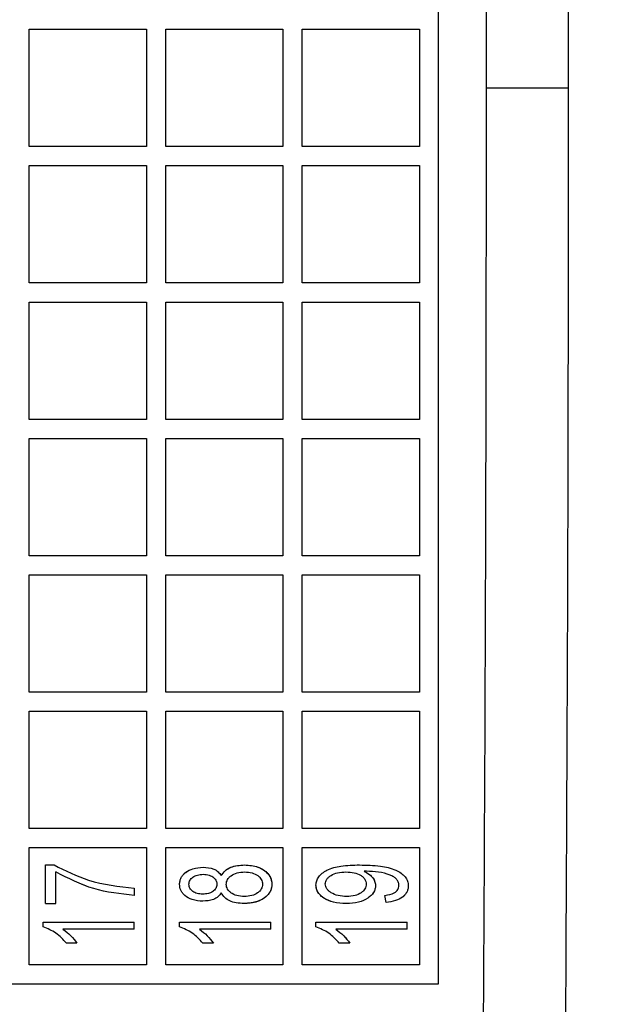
# Model space of a CAD drawing. Header units: inches. Extents: x 144.9 to 238.4, y 214.8 to 247.7.
# Tile 112 of 256: x 152.8774 to 152.9038, y 244.6329 to 244.6773. Entities that reach past the tile are written whole.
import ezdxf

# ---------------------------------------------------------------- set-up
doc = ezdxf.new("R2010")
doc.units = ezdxf.units.IN
doc.header["$LTSCALE"] = 0.25
doc.header["$MEASUREMENT"] = 0
doc.layers.add('ANNOTATIONS', color=1, linetype='Continuous')
doc.layers.add('MOTOR LH', color=7, linetype='Continuous')
doc.styles.add('ARIAL', font='arial.ttf', dxfattribs={"height": 0.09375})
doc.dimstyles.new('STANDARD$0', dxfattribs={"dimtxt": 0.09375, "dimasz": 0.09375, "dimexe": 0.03125, "dimexo": 0.046875, "dimgap": 0.09, "dimtad": 0, "dimtih": 1, "dimtoh": 1, "dimdec": 4, "dimzin": 0, "dimdsep": 46, "dimtxsty": 'ARIAL', "dimcen": 0.09, "dimadec": 0, "dimazin": 0, "dimtfac": 1, "dimtdec": 4, "dimtofl": 0, "dimtmove": 0, "dimatfit": 1, "dimfxl": 1, "dimtolj": 1, "dimtzin": 0, "dimarcsym": 0})

# ---------------------------------------------------------------- blocks, each defined once
blk = doc.blocks.new('*D64')
at = {"layer": 'ANNOTATIONS', "color": 0, "lineweight": -2, "transparency": 16777216}
for p, q in [((152.282685, 244.721067), (152.282685, 245.687367)), ((153.42331, 243.537674), (153.42331, 245.687367)), ((152.376435, 245.656117), (152.567887, 245.656117)), ((153.32956, 245.656117), (153.138107, 245.656117))]:
    blk.add_line(p, q, dxfattribs=at)
at = {"layer": 'ANNOTATIONS', "color": 0, "transparency": 16777216}
for points in [[(152.376435, 245.671742), (152.376435, 245.640492), (152.282685, 245.656117)], [(153.32956, 245.671742), (153.32956, 245.640492), (153.42331, 245.656117)]]:
    blk.add_solid(points, dxfattribs=at)
at = {"layer": 'defpoints', "color": 0, "transparency": 16777216}
for p in [(152.282685, 245.656117), (152.282685, 244.674192), (153.42331, 243.490799)]:
    blk.add_point(p, dxfattribs=at)
at = {"layer": 'ANNOTATIONS', "color": 0, "transparency": 16777216, "insert": (152.852997, 245.656117), "char_height": 0.09375, "attachment_point": 5, "style": 'ARIAL'}
blk.add_mtext('\\A1;18 5/8"', dxfattribs=at)
blk = doc.blocks.new('*D66')
at = {"layer": 'ANNOTATIONS', "color": 0, "lineweight": -2, "transparency": 16777216}
for p, q in [((151.994349, 244.785083), (151.994349, 246.05373)), ((153.42331, 243.537674), (153.42331, 246.05373)), ((152.088099, 246.02248), (152.504488, 246.02248)), ((153.32956, 246.02248), (152.913171, 246.02248))]:
    blk.add_line(p, q, dxfattribs=at)
at = {"layer": 'ANNOTATIONS', "color": 0, "transparency": 16777216}
for points in [[(152.088099, 246.038105), (152.088099, 246.006855), (151.994349, 246.02248)], [(153.32956, 246.038105), (153.32956, 246.006855), (153.42331, 246.02248)]]:
    blk.add_solid(points, dxfattribs=at)
at = {"layer": 'defpoints', "color": 0, "transparency": 16777216}
for p in [(153.42331, 246.02248), (151.994349, 244.738208), (153.42331, 243.490799)]:
    blk.add_point(p, dxfattribs=at)
at = {"layer": 'ANNOTATIONS', "color": 0, "transparency": 16777216, "insert": (152.708829, 246.02248), "char_height": 0.09375, "attachment_point": 5, "style": 'ARIAL'}
blk.add_mtext('\\A1;24""', dxfattribs=at)

msp = doc.modelspace()

# ---------------------------------------------------------------- linework, layer by layer
at = {"layer": 'MOTOR LH'}
for p, q in [((152.877783, 244.676837), (152.883074, 244.676837)), ((152.877783, 244.671546), (152.877783, 244.676837)), ((152.883074, 244.676837), (152.883074, 244.671546)), ((152.883935, 244.671546), (152.883935, 244.676837)), ((152.883935, 244.676837), (152.889225, 244.676837)), ((152.889225, 244.676837), (152.889225, 244.671546)), ((152.890086, 244.671546), (152.890086, 244.676837)), ((152.890086, 244.676837), (152.895377, 244.676837)), ((152.895377, 244.676837), (152.895377, 244.671546)), ((152.883074, 244.671546), (152.877783, 244.671546)), ((152.889225, 244.671546), (152.883935, 244.671546)), ((152.895377, 244.671546), (152.890086, 244.671546)), ((152.877783, 244.670685), (152.883074, 244.670685)), ((152.877783, 244.665395), (152.877783, 244.670685)), ((152.883074, 244.670685), (152.883074, 244.665395)), ((152.883935, 244.665395), (152.883935, 244.670685)), ((152.883935, 244.670685), (152.889225, 244.670685)), ((152.889225, 244.670685), (152.889225, 244.665395)), ((152.890086, 244.665395), (152.890086, 244.670685)), ((152.890086, 244.670685), (152.895377, 244.670685)), ((152.895377, 244.670685), (152.895377, 244.665395)), ((152.883074, 244.665395), (152.877783, 244.665395)), ((152.889225, 244.665395), (152.883935, 244.665395)), ((152.895377, 244.665395), (152.890086, 244.665395)), ((152.877783, 244.659243), (152.877783, 244.664534)), ((152.877783, 244.664534), (152.883074, 244.664534)), ((152.883074, 244.664534), (152.883074, 244.659243)), ((152.883935, 244.659243), (152.883935, 244.664534)), ((152.883935, 244.664534), (152.889225, 244.664534)), ((152.889225, 244.664534), (152.889225, 244.659243)), ((152.890086, 244.659243), (152.890086, 244.664534)), ((152.890086, 244.664534), (152.895377, 244.664534)), ((152.895377, 244.664534), (152.895377, 244.659243)), ((152.883074, 244.659243), (152.877783, 244.659243)), ((152.889225, 244.659243), (152.883935, 244.659243)), ((152.895377, 244.659243), (152.890086, 244.659243)), ((152.877783, 244.658382), (152.883074, 244.658382)), ((152.877783, 244.653092), (152.877783, 244.658382)), ((152.883074, 244.658382), (152.883074, 244.653092)), ((152.883935, 244.653092), (152.883935, 244.658382)), ((152.883935, 244.658382), (152.889225, 244.658382)), ((152.889225, 244.658382), (152.889225, 244.653092)), ((152.890086, 244.653092), (152.890086, 244.658382)), ((152.890086, 244.658382), (152.895377, 244.658382)), ((152.895377, 244.658382), (152.895377, 244.653092)), ((152.883074, 244.653092), (152.877783, 244.653092)), ((152.889225, 244.653092), (152.883935, 244.653092)), ((152.895377, 244.653092), (152.890086, 244.653092)), ((152.877783, 244.65223), (152.883074, 244.65223)), ((152.877783, 244.64694), (152.877783, 244.65223)), ((152.883074, 244.65223), (152.883074, 244.64694)), ((152.883935, 244.64694), (152.883935, 244.65223)), ((152.883935, 244.65223), (152.889225, 244.65223)), ((152.889225, 244.65223), (152.889225, 244.64694)), ((152.890086, 244.64694), (152.890086, 244.65223)), ((152.890086, 244.65223), (152.895377, 244.65223)), ((152.895377, 244.65223), (152.895377, 244.64694)), ((152.883074, 244.64694), (152.877783, 244.64694)), ((152.889225, 244.64694), (152.883935, 244.64694)), ((152.895377, 244.64694), (152.890086, 244.64694)), ((152.877783, 244.646079), (152.883074, 244.646079)), ((152.877783, 244.640788), (152.877783, 244.646079)), ((152.883074, 244.646079), (152.883074, 244.640788)), ((152.883935, 244.640788), (152.883935, 244.646079)), ((152.883935, 244.646079), (152.889225, 244.646079)), ((152.889225, 244.646079), (152.889225, 244.640788)), ((152.890086, 244.640788), (152.890086, 244.646079)), ((152.890086, 244.646079), (152.895377, 244.646079)), ((152.895377, 244.646079), (152.895377, 244.640788)), ((152.883074, 244.640788), (152.877783, 244.640788)), ((152.889225, 244.640788), (152.883935, 244.640788)), ((152.895377, 244.640788), (152.890086, 244.640788)), ((152.877783, 244.639927), (152.883074, 244.639927)), ((152.877783, 244.634637), (152.877783, 244.639927)), ((152.883074, 244.639927), (152.883074, 244.634637)), ((152.883935, 244.639927), (152.889225, 244.639927)), ((152.883935, 244.634637), (152.883935, 244.639927)), ((152.889225, 244.639927), (152.889225, 244.634637)), ((152.890086, 244.639927), (152.895377, 244.639927)), ((152.890086, 244.634637), (152.890086, 244.639927)), ((152.895377, 244.639927), (152.895377, 244.634637)), ((152.878513, 244.637405), (152.878513, 244.639145)), ((152.878513, 244.639145), (152.878901, 244.639145)), ((152.892983, 244.638859), (152.892884, 244.638859)), ((152.878987, 244.637405), (152.878987, 244.638829)), ((152.88252, 244.638091), (152.88252, 244.637774)), ((152.893874, 244.637458), (152.893821, 244.637774)), ((152.878513, 244.637405), (152.878987, 244.637405)), ((152.878407, 244.636356), (152.878407, 244.636561)), ((152.878407, 244.636561), (152.88252, 244.636561)), ((152.88252, 244.636245), (152.879304, 244.636245)), ((152.88252, 244.636245), (152.88252, 244.636561)), ((152.884559, 244.636356), (152.884559, 244.636561)), ((152.884559, 244.636561), (152.888672, 244.636561)), ((152.888672, 244.636245), (152.885455, 244.636245)), ((152.888672, 244.636245), (152.888672, 244.636561)), ((152.89071, 244.636356), (152.89071, 244.636561)), ((152.89071, 244.636561), (152.894823, 244.636561)), ((152.894823, 244.636245), (152.891607, 244.636245)), ((152.894823, 244.636245), (152.894823, 244.636561)), ((152.879936, 244.635612), (152.879462, 244.635612)), ((152.886088, 244.635612), (152.885613, 244.635612)), ((152.892239, 244.635612), (152.891765, 244.635612)), ((152.883074, 244.634637), (152.877783, 244.634637)), ((152.889225, 244.634637), (152.883935, 244.634637)), ((152.895377, 244.634637), (152.890086, 244.634637)), ((152.846164, 244.633776), (152.896238, 244.633776))]:
    msp.add_line(p, q, dxfattribs=at)
for points, knots in [([(152.901957, 244.717086), (152.901995, 244.709979), (152.902072, 244.695765), (152.902084, 244.681383), (152.902089, 244.674192)], [0, 0, 0, 0, 0.500002, 1, 1, 1, 1]), ([(152.8984, 244.674192), (152.898395, 244.681265), (152.898384, 244.695429), (152.898307, 244.709429), (152.898268, 244.716439)], [0, 0, 0, 0, 0.499338, 1, 1, 1, 1]), ([(152.898268, 244.631944), (152.898307, 244.638954), (152.898384, 244.652954), (152.898395, 244.667118), (152.8984, 244.674192)], [0, 0, 0, 0, 0.500662, 1, 1, 1, 1]), ([(152.8984, 244.674192), (152.898913, 244.674192), (152.899977, 244.674192), (152.901198, 244.674192), (152.901931, 244.674192), (152.902038, 244.674192), (152.902089, 244.674192)], [0, 0, 0, 0, 0.2707, 0.562316, 0.789298, 1, 1, 1, 1]), ([(152.902089, 244.674192), (152.902084, 244.667001), (152.902072, 244.652619), (152.901995, 244.638404), (152.901957, 244.631297)], [0, 0, 0, 0, 0.499998, 1, 1, 1, 1]), ([(152.878901, 244.639145), (152.879412, 244.638888), (152.88055, 244.638317), (152.881821, 244.638171), (152.88252, 244.638091)], [0, 0, 0, 0, 0.449493, 1, 1, 1, 1]), ([(152.884559, 244.638272), (152.884564, 244.638325), (152.884573, 244.638429), (152.884629, 244.638575), (152.884717, 244.638704), (152.884885, 244.638858), (152.885189, 244.639012), (152.885469, 244.63903), (152.885625, 244.63904)], [0, 0, 0, 0, 0.110651, 0.215469, 0.320005, 0.429854, 0.682911, 1, 1, 1, 1]), ([(152.884559, 244.638272), (152.884564, 244.638326), (152.884573, 244.638431), (152.884631, 244.638579), (152.884721, 244.638709), (152.88489, 244.63886), (152.885191, 244.639012), (152.885468, 244.63903), (152.885625, 244.63904)], [0, 0, 0, 0, 0.1119733, 0.218124, 0.3242286, 0.4360709, 0.6816281, 1, 1, 1, 1]), ([(152.885625, 244.63904), (152.885788, 244.639029), (152.886031, 244.639012), (152.886308, 244.638848), (152.886399, 244.638725), (152.886444, 244.638664)], [0, 0, 0, 0, 0.513535, 0.760379, 1, 1, 1, 1]), ([(152.885625, 244.63904), (152.885788, 244.639029), (152.88603, 244.639012), (152.886308, 244.638848), (152.886399, 244.638725), (152.886444, 244.638664)], [0, 0, 0, 0, 0.512869, 0.76019, 1, 1, 1, 1]), ([(152.886444, 244.638664), (152.886495, 244.63874), (152.886601, 244.638897), (152.886959, 244.639109), (152.887275, 244.639131), (152.887493, 244.639145)], [0, 0, 0, 0, 0.226181, 0.468942, 1, 1, 1, 1]), ([(152.886444, 244.638664), (152.886498, 244.638743), (152.886607, 244.638905), (152.88697, 244.63911), (152.887281, 244.639131), (152.887493, 244.639145)], [0, 0, 0, 0, 0.23692, 0.482618, 1, 1, 1, 1]), ([(152.887493, 244.639145), (152.887668, 244.639135), (152.887985, 244.639116), (152.888334, 244.638946), (152.888532, 244.638773), (152.88864, 244.638628), (152.888708, 244.63846), (152.888719, 244.638341), (152.888724, 244.638278)], [0, 0, 0, 0, 0.312104, 0.563157, 0.67707, 0.783707, 0.88582, 1, 1, 1, 1]), ([(152.887493, 244.639145), (152.887699, 244.639131), (152.887985, 244.63911), (152.88831, 244.638953), (152.888513, 244.638799), (152.888691, 244.638575), (152.888713, 244.638375), (152.888724, 244.638278)], [0, 0, 0, 0, 0.366243, 0.50671, 0.640682, 0.825332, 1, 1, 1, 1]), ([(152.89071, 244.638239), (152.890718, 244.638304), (152.890733, 244.638435), (152.890836, 244.63862), (152.890995, 244.638784), (152.891318, 244.638986), (152.891895, 244.639133), (152.892395, 244.639141), (152.892678, 244.639145)], [0, 0, 0, 0, 0.082907, 0.166579, 0.263625, 0.370441, 0.643507, 1, 1, 1, 1]), ([(152.89071, 244.638239), (152.890718, 244.638304), (152.890733, 244.638435), (152.890836, 244.63862), (152.890995, 244.638784), (152.891318, 244.638986), (152.891896, 244.639132), (152.892395, 244.639141), (152.892678, 244.639145)], [0, 0, 0, 0, 0.082844, 0.166542, 0.263557, 0.370552, 0.643749, 1, 1, 1, 1]), ([(152.892678, 244.639145), (152.892992, 244.639139), (152.893544, 244.639128), (152.894185, 244.638987), (152.89455, 244.638789), (152.894734, 244.638619), (152.894851, 244.638419), (152.894868, 244.638274), (152.894876, 244.638202)], [0, 0, 0, 0, 0.360116, 0.631695, 0.739151, 0.8332, 0.916262, 1, 1, 1, 1]), ([(152.892884, 244.638859), (152.892954, 244.638824), (152.893087, 244.638757), (152.893248, 244.638607), (152.893369, 244.638429), (152.893389, 244.638289), (152.893399, 244.638219)], [0, 0, 0, 0, 0.268755, 0.5143023, 0.7553895, 1, 1, 1, 1]), ([(152.892884, 244.638859), (152.892958, 244.63882), (152.893097, 244.638746), (152.893261, 244.638593), (152.89337, 244.638416), (152.89339, 244.638285), (152.893399, 244.638219)], [0, 0, 0, 0, 0.289706, 0.541204, 0.770917, 1, 1, 1, 1]), ([(152.894454, 244.638227), (152.894446, 244.638279), (152.894431, 244.638379), (152.894344, 244.638513), (152.894214, 244.638617), (152.893782, 244.638825), (152.893352, 244.638843), (152.892983, 244.638859)], [0, 0, 0, 0, 0.089691, 0.176216, 0.269875, 0.376104, 1, 1, 1, 1]), ([(152.88252, 244.637774), (152.881899, 244.637839), (152.880654, 244.63797), (152.879544, 244.638542), (152.878987, 244.638829)], [0, 0, 0, 0, 0.498498, 1, 1, 1, 1]), ([(152.88252, 244.637774), (152.881898, 244.637839), (152.880653, 244.63797), (152.879543, 244.638542), (152.878987, 244.638829)], [0, 0, 0, 0, 0.4992819, 1, 1, 1, 1]), ([(152.884981, 244.638273), (152.884984, 244.638307), (152.884992, 244.638369), (152.885043, 244.638488), (152.885164, 244.638609), (152.885374, 244.638704), (152.885536, 244.638716), (152.885624, 244.638723)], [0, 0, 0, 0, 0.1189108, 0.21964, 0.4437882, 0.6961884, 1, 1, 1, 1]), ([(152.885624, 244.638723), (152.885718, 244.638717), (152.885892, 244.638705), (152.886076, 244.638602), (152.886172, 244.638501), (152.886232, 244.638407), (152.88624, 244.638327), (152.886246, 244.638278)], [0, 0, 0, 0, 0.331343, 0.608713, 0.719165, 0.824072, 1, 1, 1, 1]), ([(152.886668, 244.638269), (152.886671, 244.638307), (152.886678, 244.638383), (152.886723, 244.63849), (152.886794, 244.638585), (152.886929, 244.638701), (152.887166, 244.638807), (152.887379, 244.638821), (152.887493, 244.638829)], [0, 0, 0, 0, 0.105858, 0.208088, 0.312923, 0.426162, 0.690158, 1, 1, 1, 1]), ([(152.887493, 244.638829), (152.887608, 244.638821), (152.887818, 244.638807), (152.888053, 244.638702), (152.888183, 244.638588), (152.88825, 244.638495), (152.888293, 244.63839), (152.888299, 244.638316), (152.888302, 244.638278)], [0, 0, 0, 0, 0.315043, 0.5784597, 0.6891332, 0.7924422, 0.8940775, 1, 1, 1, 1]), ([(152.891132, 244.63829), (152.891136, 244.638327), (152.891145, 244.6384), (152.891198, 244.638505), (152.891283, 244.638597), (152.891437, 244.638712), (152.891705, 244.63881), (152.891936, 244.638822), (152.892065, 244.638829)], [0, 0, 0, 0, 0.0954346, 0.1874057, 0.2936387, 0.4139581, 0.6746217, 1, 1, 1, 1]), ([(152.892065, 244.638829), (152.89219, 244.638824), (152.892417, 244.638815), (152.892678, 244.63872), (152.892828, 244.638608), (152.892911, 244.638514), (152.892964, 244.638404), (152.892973, 244.638324), (152.892978, 244.638283)], [0, 0, 0, 0, 0.319186, 0.57634, 0.690432, 0.79537, 0.89483, 1, 1, 1, 1]), ([(152.885608, 244.637511), (152.885447, 244.637521), (152.885154, 244.637541), (152.884845, 244.637714), (152.884685, 244.637881), (152.884583, 244.638044), (152.884568, 244.638183), (152.884559, 244.638272)], [0, 0, 0, 0, 0.3335447, 0.6027644, 0.7121779, 0.8151848, 1, 1, 1, 1]), ([(152.885608, 244.637511), (152.885447, 244.637521), (152.885154, 244.637541), (152.884845, 244.637714), (152.884685, 244.637881), (152.884583, 244.638044), (152.884568, 244.638183), (152.884559, 244.638272)], [0, 0, 0, 0, 0.333616, 0.60268, 0.712049, 0.815248, 1, 1, 1, 1]), ([(152.885597, 244.637827), (152.885513, 244.637832), (152.885358, 244.637843), (152.885161, 244.637942), (152.885041, 244.638058), (152.884991, 244.638176), (152.884984, 244.638239), (152.884981, 244.638273)], [0, 0, 0, 0, 0.296333, 0.5467566, 0.7742302, 0.877776, 1, 1, 1, 1]), ([(152.886246, 244.638278), (152.886242, 244.638242), (152.886236, 244.638176), (152.886198, 244.638085), (152.886137, 244.63801), (152.88603, 244.637922), (152.885848, 244.637839), (152.885686, 244.637831), (152.885597, 244.637827)], [0, 0, 0, 0, 0.122978, 0.225933, 0.334837, 0.450397, 0.699247, 1, 1, 1, 1]), ([(152.887477, 244.637721), (152.887363, 244.63773), (152.887151, 244.637744), (152.886918, 244.637852), (152.886786, 244.637966), (152.88672, 244.638057), (152.886678, 244.638159), (152.886671, 244.638232), (152.886668, 244.638269)], [0, 0, 0, 0, 0.315342, 0.584684, 0.694826, 0.797019, 0.896775, 1, 1, 1, 1]), ([(152.888302, 244.638278), (152.888299, 244.63824), (152.888292, 244.638165), (152.888247, 244.638059), (152.888177, 244.637965), (152.888042, 244.63785), (152.887805, 244.637743), (152.887592, 244.637729), (152.887477, 244.637721)], [0, 0, 0, 0, 0.1046092, 0.2060955, 0.3106131, 0.4238229, 0.6868166, 1, 1, 1, 1]), ([(152.888724, 244.638278), (152.888719, 244.638214), (152.888708, 244.638093), (152.88864, 244.637923), (152.888532, 244.637778), (152.888333, 244.637604), (152.887978, 244.637434), (152.887657, 244.637416), (152.887479, 244.637405)], [0, 0, 0, 0, 0.114602, 0.216373, 0.322253, 0.435032, 0.68512, 1, 1, 1, 1]), ([(152.888724, 244.638278), (152.888713, 244.638177), (152.888696, 244.638024), (152.888587, 244.637845), (152.888461, 244.63771), (152.888291, 244.637586), (152.887965, 244.637436), (152.887682, 244.637418), (152.887479, 244.637405)], [0, 0, 0, 0, 0.1784, 0.270709, 0.369844, 0.504595, 0.643253, 1, 1, 1, 1]), ([(152.892075, 244.637405), (152.891882, 244.637415), (152.891537, 244.637431), (152.891149, 244.637585), (152.890929, 244.637753), (152.890807, 244.637894), (152.890728, 244.638059), (152.890716, 244.638178), (152.89071, 244.638239)], [0, 0, 0, 0, 0.327211, 0.581282, 0.692879, 0.796638, 0.895857, 1, 1, 1, 1]), ([(152.892075, 244.637405), (152.89188, 244.637414), (152.891529, 244.637429), (152.891135, 244.637592), (152.890913, 244.637768), (152.890798, 244.637909), (152.890727, 244.638069), (152.890716, 244.638181), (152.89071, 244.638239)], [0, 0, 0, 0, 0.3290298, 0.5923975, 0.7058013, 0.807591, 0.9013182, 1, 1, 1, 1]), ([(152.892106, 244.637721), (152.891972, 244.637729), (152.891728, 244.637742), (152.89145, 244.637851), (152.891288, 244.637971), (152.891202, 244.638067), (152.891146, 244.638175), (152.891137, 244.638252), (152.891132, 244.63829)], [0, 0, 0, 0, 0.323714, 0.592255, 0.708524, 0.811321, 0.906167, 1, 1, 1, 1]), ([(152.892106, 244.637721), (152.891972, 244.637729), (152.891727, 244.637742), (152.89145, 244.637851), (152.891288, 244.637971), (152.891202, 244.638068), (152.891146, 244.638175), (152.891137, 244.638252), (152.891132, 244.63829)], [0, 0, 0, 0, 0.324014, 0.592474, 0.708756, 0.811536, 0.906312, 1, 1, 1, 1]), ([(152.893399, 244.638219), (152.893394, 244.638162), (152.893383, 244.638053), (152.893312, 244.637897), (152.893198, 244.63776), (152.892984, 244.637589), (152.892604, 244.637429), (152.892265, 244.637414), (152.892075, 244.637405)], [0, 0, 0, 0, 0.100335, 0.192912, 0.297151, 0.410834, 0.67156, 1, 1, 1, 1]), ([(152.893399, 244.638219), (152.893394, 244.638162), (152.893383, 244.638052), (152.893311, 244.637895), (152.893196, 244.637759), (152.892982, 244.637588), (152.892603, 244.637429), (152.892264, 244.637414), (152.892075, 244.637405)], [0, 0, 0, 0, 0.1009725, 0.1943437, 0.2982287, 0.4119195, 0.6719221, 1, 1, 1, 1]), ([(152.892978, 244.638283), (152.892974, 244.638245), (152.892968, 244.63817), (152.892922, 244.638064), (152.892849, 244.63797), (152.892708, 244.637852), (152.892456, 244.637743), (152.89223, 244.637729), (152.892106, 244.637721)], [0, 0, 0, 0, 0.100217, 0.197999, 0.2996, 0.410632, 0.67835, 1, 1, 1, 1]), ([(152.893821, 244.637774), (152.893968, 244.637798), (152.894154, 244.637828), (152.894335, 244.637951), (152.894403, 244.638028), (152.894443, 244.638123), (152.89445, 244.638191), (152.894454, 244.638227)], [0, 0, 0, 0, 0.511235, 0.6438987, 0.7587587, 0.8715369, 1, 1, 1, 1]), ([(152.894876, 244.638202), (152.894872, 244.638151), (152.894863, 244.638053), (152.89481, 244.637915), (152.894727, 244.637792), (152.894567, 244.637647), (152.894279, 244.637508), (152.894019, 244.637476), (152.893874, 244.637458)], [0, 0, 0, 0, 0.110905, 0.216018, 0.321018, 0.4316, 0.684608, 1, 1, 1, 1]), ([(152.894876, 244.638202), (152.894871, 244.638151), (152.894863, 244.638051), (152.894808, 244.637911), (152.894723, 244.637788), (152.894563, 244.637645), (152.894277, 244.637508), (152.894019, 244.637476), (152.893874, 244.637458)], [0, 0, 0, 0, 0.112308, 0.218823, 0.325465, 0.438136, 0.684024, 1, 1, 1, 1]), ([(152.886444, 244.637891), (152.886398, 244.637829), (152.886306, 244.637703), (152.886021, 244.637538), (152.885775, 244.637522), (152.885608, 244.637511)], [0, 0, 0, 0, 0.2400349, 0.4872752, 1, 1, 1, 1]), ([(152.886444, 244.637891), (152.886398, 244.637829), (152.886307, 244.637703), (152.886022, 244.637538), (152.885775, 244.637522), (152.885608, 244.637511)], [0, 0, 0, 0, 0.239607, 0.486312, 1, 1, 1, 1]), ([(152.887479, 244.637405), (152.887355, 244.637412), (152.887131, 244.637424), (152.886826, 244.637508), (152.886581, 244.637659), (152.886489, 244.637815), (152.886444, 244.637891)], [0, 0, 0, 0, 0.307245, 0.552448, 0.780874, 1, 1, 1, 1]), ([(152.887479, 244.637405), (152.887355, 244.637412), (152.887132, 244.637424), (152.886827, 244.637508), (152.886581, 244.637659), (152.886489, 244.637815), (152.886444, 244.637891)], [0, 0, 0, 0, 0.307088, 0.552445, 0.780779, 1, 1, 1, 1]), ([(152.879462, 244.635612), (152.879312, 244.635777), (152.879015, 244.636102), (152.878608, 244.636272), (152.878407, 244.636356)], [0, 0, 0, 0, 0.507048, 1, 1, 1, 1]), ([(152.879304, 244.636245), (152.879427, 244.636153), (152.87967, 244.635973), (152.879849, 244.635731), (152.879936, 244.635612)], [0, 0, 0, 0, 0.50949, 1, 1, 1, 1]), ([(152.879304, 244.636245), (152.879427, 244.636153), (152.87967, 244.635973), (152.879849, 244.635731), (152.879936, 244.635612)], [0, 0, 0, 0, 0.5098203, 1, 1, 1, 1]), ([(152.885613, 244.635612), (152.885463, 244.635777), (152.885167, 244.636102), (152.88476, 244.636272), (152.884559, 244.636356)], [0, 0, 0, 0, 0.507048, 1, 1, 1, 1]), ([(152.885455, 244.636245), (152.885579, 244.636153), (152.885822, 244.635973), (152.886, 244.635731), (152.886088, 244.635612)], [0, 0, 0, 0, 0.5094896, 1, 1, 1, 1]), ([(152.885455, 244.636245), (152.885579, 244.636153), (152.885822, 244.635973), (152.886, 244.635731), (152.886088, 244.635612)], [0, 0, 0, 0, 0.50982, 1, 1, 1, 1]), ([(152.891765, 244.635612), (152.891615, 244.635777), (152.891318, 244.636102), (152.890911, 244.636272), (152.89071, 244.636356)], [0, 0, 0, 0, 0.507048, 1, 1, 1, 1]), ([(152.891607, 244.636245), (152.89173, 244.636153), (152.891973, 244.635973), (152.892152, 244.635731), (152.892239, 244.635612)], [0, 0, 0, 0, 0.50949, 1, 1, 1, 1]), ([(152.891607, 244.636245), (152.89173, 244.636153), (152.891973, 244.635973), (152.892152, 244.635731), (152.892239, 244.635612)], [0, 0, 0, 0, 0.5098203, 1, 1, 1, 1])]:
    msp.add_open_spline(points, degree=3, knots=knots, dxfattribs=at)
msp.add_open_spline([(152.896238, 244.633776), (152.896238, 244.642719), (152.896238, 244.660606), (152.896238, 244.687777), (152.896238, 244.705664), (152.896238, 244.714607)], degree=3, dxfattribs=at)

# ---------------------------------------------------------------- dimensions: what is measured, and where the dimension line sits
at = {"layer": 'ANNOTATIONS'}
for base, p1, p2, text, picture, middle in [((153.42331, 246.02248), (151.994349, 244.738208), (153.42331, 243.490799), '24""', '*D66', (152.708829, 246.02248)), ((152.282685, 245.656117), (153.42331, 243.490799), (152.282685, 244.674192), '18 5/8"', '*D64', (152.852997, 245.656117))]:
    dim = msp.add_linear_dim(base=base, p1=p1, p2=p2, text=text, dimstyle='STANDARD$0', dxfattribs=at)
    dim.commit()
    dim.dimension.update_dxf_attribs({"geometry": picture, "text_midpoint": middle, "dimtype": 160})

doc.saveas('drawing.dxf')
